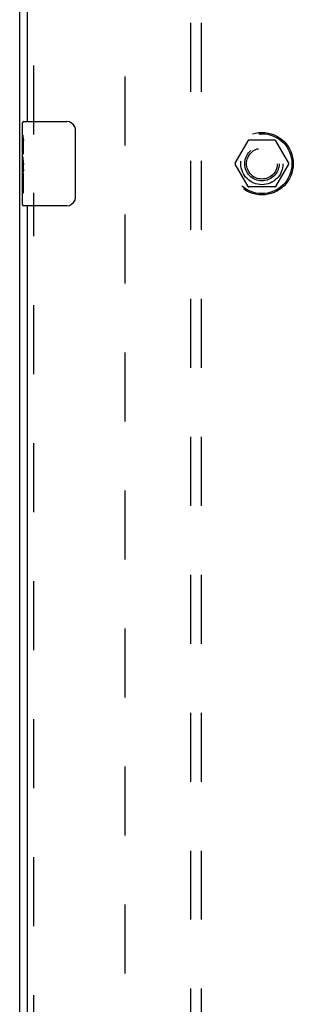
# Model space of a CAD drawing. Header units: inches. Extents: x 0 to 149, y 0 to 96.
# Tile 4 of 16: x 37 to 40, y 39 to 51. Entities that reach past the tile are written whole.
import ezdxf

# ---------------------------------------------------------------- set-up
doc = ezdxf.new("R2010")
doc.units = ezdxf.units.IN
doc.header["$LTSCALE"] = 8.201754
doc.header["$MEASUREMENT"] = 0
doc.linetypes.add('HIDDEN', pattern=[0.2, 0.1, -0.1])
doc.layers.get('0').update_dxf_attribs({"linetype": 'CONTINUOUS'})
for name, color, linetype in [('DEFAULT_2', 8, 'HIDDEN'), ('DOOR_ASSEMBLY', 7, 'CONTINUOUS'), ('SUBPANEL', 7, 'CONTINUOUS')]:
    doc.layers.add(name, color=color, linetype=linetype)

msp = doc.modelspace()

# ---------------------------------------------------------------- linework, layer by layer
at = {"color": 3, "linetype": 'Continuous'}
msp.add_line((36.863, 25.115), (36.863, 72.989), dxfattribs=at)
at = {"layer": 'DEFAULT_2', "color": 8, "linetype": 'HIDDEN'}
for p, q in [((38.113, 26.304), (38.113, 71.8)), ((39.42, 49.057), (39.575, 49.325)), ((39.892, 49.33), (39.583, 49.33)), ((39.901, 49.325), (40.055, 49.057)), ((39.575, 48.78), (39.42, 49.047)), ((40.055, 49.047), (39.901, 48.78)), ((39.892, 48.775), (39.583, 48.775))]:
    msp.add_line(p, q, dxfattribs=at)
for radius in [0.372, 0.356, 0.204, 0.183]:
    msp.add_circle((39.738, 49.052), radius, dxfattribs=at)
for centre, start, end in [((39.583, 49.32), 90.0113, 149.988), ((39.892, 49.32), 30.0108, 89.9876), ((39.429, 49.052), 150.0117, 209.9873), ((40.047, 49.052), 330.0117, 29.9873), ((39.583, 48.785), 210.0108, 269.9876), ((39.892, 48.785), 270.0113, 329.988)]:
    msp.add_arc(centre, 0.01, start, end, dxfattribs=at)
at = {"layer": 'DOOR_ASSEMBLY', "color": 8, "linetype": 'HIDDEN'}
for p, q in [((37.032, 49.397), (37.032, 67.957)), ((37.032, 30.147), (37.032, 48.707))]:
    msp.add_line(p, q, dxfattribs=at)
at = {"layer": 'DOOR_ASSEMBLY', "color": 3, "linetype": 'Continuous'}
for p, q in [((36.957, 49.552), (36.957, 67.802)), ((36.957, 30.302), (36.957, 48.552))]:
    msp.add_line(p, q, dxfattribs=at)
at = {"layer": 'DOOR_ASSEMBLY', "color": 7, "linetype": 'Continuous'}
for p, q in [((36.897, 49.393), (36.897, 49.537)), ((36.912, 49.552), (37.422, 49.552)), ((37.522, 49.452), (37.522, 48.652)), ((36.897, 49.137), (36.897, 49.39)), ((36.906, 49.335), (36.897, 49.335)), ((36.907, 49.167), (36.907, 49.324)), ((36.897, 49.167), (36.907, 49.167)), ((36.897, 48.567), (36.897, 49.135)), ((36.9, 49.105), (36.897, 49.105)), ((36.897, 48.973), (36.907, 48.973)), ((36.897, 48.937), (36.907, 48.937)), ((36.907, 48.984), (36.907, 49.037)), ((36.907, 48.706), (36.907, 48.937)), ((36.897, 48.874), (36.907, 48.874)), ((36.897, 48.706), (36.907, 48.706)), ((37.422, 48.552), (36.912, 48.552))]:
    msp.add_line(p, q, dxfattribs=at)
for points in [[(36.897, 49.393), (36.898, 49.39), (36.898, 49.386), (36.899, 49.38), (36.9, 49.374), (36.901, 49.367), (36.903, 49.36), (36.904, 49.351), (36.905, 49.343)], [(37.516, 49.488), (37.518, 49.483), (37.519, 49.477), (37.521, 49.471), (37.522, 49.465), (37.522, 49.459), (37.522, 49.452)], [(36.905, 49.343), (36.906, 49.334), (36.907, 49.324)], [(36.897, 49.137), (36.898, 49.13), (36.898, 49.122), (36.899, 49.114), (36.9, 49.105)], [(36.9, 49.105), (36.903, 49.079), (36.905, 49.07), (36.905, 49.061), (36.906, 49.052), (36.907, 49.044), (36.907, 49.037)], [(36.907, 48.984), (36.907, 48.978), (36.907, 48.971), (36.906, 48.965), (36.905, 48.959), (36.905, 48.954), (36.904, 48.948)], [(37.522, 48.652), (37.522, 48.646), (37.522, 48.64), (37.521, 48.634), (37.519, 48.628), (37.518, 48.622), (37.516, 48.616)]]:
    msp.add_lwpolyline(points, dxfattribs=at)
for centre, radius, start, end in [((36.912, 49.537), 0.015, 90, 180), ((37.422, 49.452), 0.1, 21.1999, 90), ((37.422, 48.652), 0.1, 270, 338.8001), ((36.912, 48.567), 0.015, 180, 270)]:
    msp.add_arc(centre, radius, start, end, dxfattribs=at)
msp.add_ellipse((37.097, 48.97), major_axis=(0.2, 0), ratio=0.432808, start_param=-3.141593, end_param=-2.879776, dxfattribs=at)
at = {"layer": 'SUBPANEL', "color": 8, "linetype": 'HIDDEN'}
for p, q in [((38.894, 28.583), (38.894, 69.521)), ((39.019, 28.583), (39.019, 69.521))]:
    msp.add_line(p, q, dxfattribs=at)
msp.add_circle((39.738, 49.052), 0.25, dxfattribs=at)

doc.saveas('drawing.dxf')
